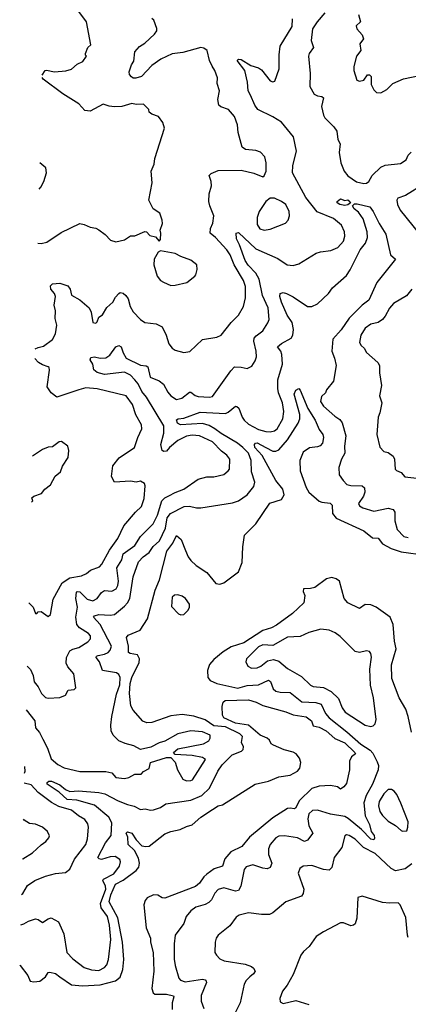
# Model space of a CAD drawing. Extents: x 1921360 to 2014538, y 768294 to 907744.
# Tile 14 of 256: x 1921506 to 1924205, y 791324 to 798169. Entities that reach past the tile are written whole.
import ezdxf

# ---------------------------------------------------------------- set-up
doc = ezdxf.new("R2010")
doc.units = 0

msp = doc.modelspace()

# ---------------------------------------------------------------- linework, layer by layer
at = {"layer": '0CON10XD'}
for points in [[(1921613.9, 795880.7), (1921635, 795891.2), (1921670.7, 795899.3), (1921733.8, 795945), (1921754.5, 795985.5), (1921763.3, 796045), (1921752.6, 796092.6), (1921755.5, 796145), (1921744.5, 796185), (1921753.8, 796245), (1921746.9, 796265), (1921723.3, 796295), (1921720.6, 796319.4), (1921735, 796332.5), (1921785, 796336.7), (1921840, 796320), (1921855.9, 796295.9), (1921866.2, 796255), (1921925, 796221.2), (1921988.8, 796165), (1922002, 796135), (1922015, 796063.3), (1922035, 796060), (1922045, 796067.5), (1922055, 796100), (1922081.7, 796118.3), (1922112.1, 796167.9), (1922151.9, 796205), (1922170.9, 796239.1), (1922195, 796266.2), (1922205, 796272), (1922225, 796267.1), (1922242.8, 796252.8), (1922258.5, 796228.5), (1922274.5, 796175), (1922295, 796137.5), (1922345.7, 796085.7), (1922375, 796064.2), (1922455, 796055.4), (1922494.6, 796034.6), (1922524.3, 795975), (1922541.9, 795915), (1922564.2, 795885), (1922585, 795872.5), (1922645, 795855.6), (1922687.6, 795862.4), (1922774.6, 795945.4), (1922875, 795961.9), (1922906.2, 795975), (1922975.4, 796064.6), (1923024.7, 796115.3), (1923060.5, 796175), (1923075.4, 796235), (1923074.5, 796315), (1923059.6, 796355), (1922994.7, 796465), (1922967.8, 796535), (1922945, 796568.2), (1922865.6, 796655), (1922828.9, 796685), (1922831.9, 796718.1), (1922847.3, 796755), (1922855.5, 796805), (1922826, 796875), (1922820, 796905), (1922821.7, 796958.3), (1922837.5, 797015), (1922836.7, 797045), (1922822.5, 797085), (1922835, 797098.8), (1922885, 797120), (1923045, 797122.5), (1923132.7, 797102.7), (1923195, 797077.5), (1923205, 797082.5), (1923218.8, 797115), (1923218, 797175), (1923208, 797215), (1923178.3, 797248.3), (1923145, 797260), (1923075, 797266.2), (1923051.7, 797281.7), (1923024.3, 797385), (1923017.9, 797437.9), (1922997.5, 797495), (1922955.4, 797545.4), (1922902.1, 797562.1), (1922890, 797575), (1922882.5, 797615), (1922892.9, 797675), (1922878, 797725), (1922879.2, 797765), (1922862.5, 797815), (1922842.5, 797845), (1922823.5, 797885), (1922807.1, 797955), (1922785, 797972.2), (1922765, 797975.5), (1922638.2, 797941.8), (1922565, 797932.7), (1922485.7, 797895), (1922425, 797851.2), (1922352.9, 797775), (1922312.7, 797762.7), (1922293.5, 797763.5), (1922281.7, 797771.7), (1922268.6, 797788.6), (1922265.8, 797805.8), (1922283.6, 797855), (1922299.8, 797880.2), (1922306.7, 797945), (1922338.3, 797981.7), (1922374.2, 798005), (1922442.4, 798067.6), (1922457.6, 798092.4), (1922458.8, 798108.8), (1922437.5, 798165), (1922425, 798177.1)], [(1921661.7, 797783), (1921683.3, 797815), (1921691.7, 797818.3), (1921747.3, 797807.3), (1921827, 797813), (1921865, 797825.7), (1921905, 797859.5), (1921945, 797878.8), (1921970, 797915), (1921963, 797923), (1921963.3, 797935), (1921980, 797975), (1922001.2, 797995), (1921970, 798155), (1921909.2, 798235)], [(1923625, 798216.2), (1923571.4, 798155), (1923540, 798105), (1923531.1, 798025), (1923546.9, 797975), (1923517.1, 797935), (1923511.1, 797915), (1923522.3, 797795), (1923522.1, 797705), (1923550.9, 797650.9), (1923575, 797639.1), (1923605, 797635.6), (1923615.4, 797625.4), (1923601.5, 797565), (1923615.5, 797505), (1923626, 797486), (1923688.6, 797425), (1923709.1, 797395), (1923715.5, 797335), (1923731.1, 797305), (1923724.6, 797245.4), (1923735.3, 797175), (1923759.6, 797115), (1923784.2, 797084.2), (1923845, 797041.4), (1923895, 797030.8), (1923915, 797032.9), (1923930, 797045), (1923954.1, 797085.9), (1924015, 797142.9), (1924045, 797156.9), (1924151.7, 797168.3), (1924190, 797195), (1924203.3, 797226.7), (1924225, 797248)], [(1923860, 798205), (1923873.3, 798155), (1923843.9, 798126.1), (1923847.5, 798105), (1923883.6, 798063.6), (1923893.3, 798035), (1923867.7, 798002.3), (1923874.3, 797955), (1923845.5, 797915), (1923825.7, 797844.3), (1923825.6, 797815), (1923847.7, 797747.7), (1923865, 797740.8), (1923895, 797749.4), (1923921.9, 797785), (1923936.6, 797786.6), (1923946.2, 797775), (1923947.4, 797717.4), (1923965, 797682.5), (1923983, 797663), (1924015, 797660), (1924055, 797683.3), (1924096.7, 797725), (1924171.3, 797758.7), (1924295, 797783.3)], [(1921558.5, 793674.4), (1921581.1, 793651.1), (1921600.7, 793610.7), (1921607.1, 793565), (1921635, 793530.8), (1921656.9, 793485), (1921685, 793456.9), (1921705, 793452.2), (1921785, 793456), (1921825, 793473.3), (1921843.1, 793506.9), (1921885, 793513.3), (1921896.2, 793523.8), (1921881.1, 793621.1), (1921839.6, 793669.6), (1921829.1, 793695), (1921831.1, 793735), (1921855, 793780.6), (1921875, 793793.8), (1921917.5, 793805), (1921979.2, 793845), (1921998.9, 793865), (1921997.5, 793885), (1921985, 793902.5), (1921920.6, 793940.6), (1921903.4, 793965), (1921895.3, 794015), (1921908.2, 794085), (1921897, 794145), (1921901.5, 794188.5), (1921906.4, 794193.6), (1921925, 794191.3), (1921975, 794140.4), (1922015, 794128.9), (1922043.9, 794146.1), (1922075, 794186.2), (1922095, 794201.8), (1922145, 794196.7), (1922176.5, 794213.5), (1922188.2, 794235), (1922192.7, 794265), (1922181.2, 794358.8), (1922214.7, 794415), (1922225.3, 794455), (1922305, 794514.6), (1922345, 794577.3), (1922433.6, 794665), (1922462.5, 794725), (1922493.5, 794825), (1922515, 794845.8), (1922542.1, 794857.9), (1922585, 794882.2), (1922646.9, 794905), (1922746.2, 794975), (1922805, 794992.2), (1922855, 794991.5), (1922925, 795007.8), (1922955, 795031.9), (1922962.5, 795045), (1922965.6, 795115), (1922945, 795142.5), (1922908.5, 795168.5), (1922845, 795234.6), (1922755, 795276.5), (1922705, 795280.7), (1922665, 795272.7), (1922605, 795243.2), (1922545.5, 795195), (1922525, 795170.5), (1922506.6, 795166.6), (1922495, 795174.3), (1922485.8, 795215), (1922507.5, 795295), (1922506.9, 795345), (1922386.5, 795545), (1922353.5, 795585), (1922328.6, 795638.6), (1922306.1, 795666.2), (1922275, 795696.7), (1922235, 795718.4), (1922095, 795703.4), (1922045, 795717.3), (1922020.6, 795735), (1922014, 795775), (1921996, 795805), (1921999.2, 795820.8), (1922025, 795824.2), (1922065, 795815.8), (1922105, 795818), (1922132.1, 795837.9), (1922175, 795894.2), (1922195, 795904.2), (1922210.8, 795895), (1922223.8, 795853.8), (1922245.6, 795815), (1922345, 795767.5), (1922385, 795762.5), (1922395, 795756), (1922411.9, 795685), (1922475, 795658.2), (1922505.3, 795635.3), (1922535, 795579.2), (1922555, 795554.3), (1922595, 795528.1), (1922631.1, 795538.9), (1922685, 795578.9), (1922695, 795579.4), (1922725, 795555.6), (1922745, 795550), (1922823.9, 795543.9), (1922845, 795550.5), (1922971.7, 795728.3), (1922997.5, 795755), (1923045, 795754.4), (1923085, 795744.2), (1923119.1, 795760.9), (1923142.4, 795797.6), (1923150.8, 795825), (1923148.6, 795865), (1923131.8, 795935), (1923135.5, 795955), (1923147.8, 795972.2), (1923194.4, 796005), (1923229.5, 796060.5), (1923237.7, 796085), (1923230.8, 796165), (1923192.1, 796252.1), (1923168.3, 796365), (1923145, 796407.3), (1923092.8, 796462.8), (1923071.7, 796495), (1923033.5, 796603.5), (1923012.9, 796645), (1923010, 796685), (1923025, 796688.8), (1923145, 796575.4), (1923299.3, 796509.3), (1923364.4, 796464.4), (1923405, 796459.2), (1923445, 796470.8), (1923565, 796546), (1923595, 796555.8), (1923667.5, 796565), (1923715, 796584.4), (1923755, 796630), (1923764.2, 796665), (1923762.9, 796695), (1923740.3, 796740.3), (1923685, 796786.7), (1923573.2, 796833.2), (1923492.6, 796932.6), (1923401.1, 797105), (1923402.6, 797155), (1923428.4, 797255), (1923406.8, 797355), (1923325, 797456.2), (1923264, 797494), (1923160.4, 797545), (1923139.7, 797575), (1923110, 797645), (1923093.6, 797675), (1923088.5, 797735), (1923070, 797815), (1923016.7, 797885), (1923026.2, 797893.8), (1923045, 797892.5), (1923110.4, 797850.4), (1923165.3, 797835.3), (1923185, 797821.1), (1923245, 797742.9), (1923265, 797737.5), (1923277.3, 797742.7), (1923307.8, 797827.8), (1923307.5, 797925), (1923315.5, 797985), (1923398.7, 798121.3), (1923400, 798175)], [(1921632.4, 796615.4), (1921655, 796613.3), (1921695, 796621.4), (1921795, 796689.2), (1921925, 796751.2), (1921955, 796745.7), (1921995, 796727.1), (1922035, 796720.8), (1922055, 796708), (1922098.8, 796675), (1922136.4, 796636.4), (1922174.1, 796624.1), (1922235, 796638), (1922275, 796666.2), (1922305, 796666.2), (1922375, 796696.7), (1922387.5, 796695), (1922409.3, 796669.3), (1922450, 796660), (1922475, 796630), (1922485, 796640), (1922487.5, 796685), (1922482.5, 796705), (1922498.3, 796751.7), (1922496.2, 796775), (1922480, 796825), (1922432.5, 796855), (1922404, 796915), (1922427.1, 797035), (1922418.6, 797115), (1922439.2, 797165), (1922444.2, 797205), (1922511.2, 797415), (1922500, 797455), (1922470, 797495), (1922425, 797511.2), (1922406.2, 797525), (1922403.3, 797545), (1922365, 797582.5), (1922315, 797580), (1922285, 797585.8), (1922215, 797564.4), (1922165, 797563.1), (1922127, 797567), (1922085, 797580.8), (1922055, 797565.6), (1921995, 797534.2), (1921958.6, 797538.6), (1921916.7, 797585), (1921805, 797652.5), (1921670, 797755), (1921661.3, 797767.6)], [(1921641.8, 796991.9), (1921653.8, 797005), (1921674, 797045), (1921693.3, 797105), (1921688.3, 797138.3), (1921646.4, 797172.9)], [(1924313.8, 797025), (1924185, 796946.9), (1924132.1, 796927.9), (1924125.8, 796915), (1924129.2, 796885), (1924148, 796845), (1924284, 796675)], [(1921550.9, 793371.9), (1921611.2, 793295), (1921615, 793246), (1921642.8, 793212.8), (1921667.8, 793167.8), (1921699.1, 793105), (1921725, 793031.4), (1921770.4, 792990.4), (1921815, 792967.9), (1921925, 792942.7), (1922105, 792943.1), (1922145, 792932.2), (1922175, 792901.5), (1922235, 792893.3), (1922265, 792900), (1922305, 792923.1), (1922350, 792925), (1922366.7, 792943.3), (1922405, 792963.3), (1922414.2, 793005.8), (1922525, 793040), (1922555, 793040), (1922586.9, 793006.9), (1922602, 792955), (1922638.8, 792888.8), (1922665, 792877.5), (1922695, 792879.2), (1922705.8, 792885), (1922796, 793025), (1922775, 793038.8), (1922705, 793054.1), (1922585, 793061.2), (1922573.3, 793075), (1922605, 793100), (1922782.5, 793135), (1922819.2, 793155), (1922830, 793175), (1922828.8, 793195), (1922775, 793218.2), (1922695, 793226.4), (1922604.6, 793205.4), (1922513.3, 793153.3), (1922475, 793142), (1922417.9, 793112.1), (1922345, 793095.6), (1922298.3, 793121.7), (1922237.6, 793137.6), (1922195.8, 793155.8), (1922156.2, 793195), (1922141.1, 793225), (1922138.5, 793265), (1922146.2, 793325), (1922179, 793481), (1922201.2, 793545), (1922204, 793595), (1922195, 793616.7), (1922178.9, 793628.9), (1922080.6, 793645), (1922060, 793705), (1922037.5, 793735), (1922040.6, 793745), (1922050.1, 793749.9), (1922095, 793757.3), (1922120, 793770), (1922135, 793786), (1922144.5, 793815), (1922064.3, 793964.3), (1922019.5, 794015), (1922025.8, 794025), (1922055, 794033.1), (1922135, 794028.8), (1922165, 794033.3), (1922235, 794090.9), (1922255.6, 794114.4), (1922270.2, 794145), (1922294.2, 794295), (1922331, 794399), (1922363.8, 794435), (1922404.8, 794465.2), (1922433.2, 794506.7), (1922478.2, 794545), (1922517.7, 794635), (1922529.8, 794705), (1922554.4, 794735.6), (1922647.5, 794785), (1922685, 794786.9), (1922735, 794775.6), (1922765, 794775.5), (1922985, 794809.4), (1923025.5, 794824.5), (1923085, 794866), (1923131.9, 794925), (1923139.5, 794955), (1923115.4, 795025), (1923112.9, 795105), (1923094.1, 795155), (1923056.9, 795195), (1923018.6, 795225), (1922905, 795291.6), (1922860.5, 795325), (1922821.2, 795348.8), (1922775, 795362.1), (1922622.5, 795352.5), (1922602.7, 795365), (1922595, 795387.5), (1922606.1, 795393.9), (1922645, 795397.8), (1922758.9, 795441.1), (1922935, 795432.1), (1922955, 795439.7), (1923005, 795481.2), (1923015, 795480.5), (1923028.4, 795468.4), (1923050.8, 795405), (1923064.5, 795385), (1923095, 795357.9), (1923165, 795319.2), (1923215, 795305.4), (1923245, 795304.6), (1923275, 795310.6), (1923295, 795325.8), (1923332.9, 795395), (1923340.4, 795445), (1923331.5, 795505), (1923304.2, 795574.2), (1923298.9, 795605), (1923299.7, 795665), (1923331.6, 795775), (1923327.7, 795842.3), (1923319.2, 795865), (1923297.1, 795895), (1923325, 795918), (1923390.6, 795955), (1923402.2, 795975), (1923408.2, 796015), (1923399.1, 796065), (1923364.8, 796114.8), (1923324.3, 796205), (1923313.1, 796245), (1923314.5, 796265.5), (1923335, 796272.9), (1923358.8, 796265), (1923405, 796241.5), (1923505, 796175.6), (1923535, 796176.2), (1923575, 796193.5), (1923650, 796265), (1923677.5, 796305), (1923775, 796390.6), (1923800.9, 796429.1), (1923870.9, 796569.1), (1923908.4, 796615), (1923920.5, 796655), (1923918.8, 796695), (1923890.7, 796785), (1923860.2, 796830.2), (1923830, 796855), (1923817.5, 796875), (1923832, 796888), (1923850.8, 796889.2), (1923937.5, 796867.5), (1923961.1, 796835), (1924001.6, 796751.6), (1924048.3, 796678.3), (1924081.9, 796535), (1924115.8, 796505), (1923987.1, 796342.9), (1923929.9, 796220.1), (1923884.7, 796185), (1923795.3, 796095), (1923738, 796012), (1923681.7, 795948.3), (1923673.6, 795865), (1923693.3, 795815), (1923704.3, 795764.3), (1923685.7, 795655), (1923636.2, 795595), (1923628.8, 795575), (1923601.5, 795548.5), (1923594.5, 795515), (1923615, 795481.8), (1923695, 795411.8), (1923729.6, 795389.6), (1923746.7, 795366.7), (1923770.5, 795275), (1923762.2, 795205), (1923764.4, 795155.6), (1923741.9, 795115), (1923721.4, 795055), (1923725.8, 795005.8), (1923752, 794965), (1923778.7, 794938.7), (1923805, 794931.1), (1923885, 794927.5), (1923901.9, 794915), (1923902.7, 794885), (1923893, 794857), (1923860, 794805), (1923865, 794790), (1923890, 794775), (1923965, 794751.9), (1924065, 794773.5), (1924100.8, 794765), (1924112.3, 794745), (1924111.6, 794685), (1924126.6, 794625), (1924175, 794576.9), (1924205, 794570)], [(1923205, 796706.5), (1923245, 796713.5), (1923352, 796755), (1923370, 796775), (1923380, 796805), (1923376.7, 796835), (1923353.8, 796883.8), (1923325, 796905.6), (1923275, 796927.5), (1923245, 796928.8), (1923215, 796906.2), (1923170, 796835), (1923154.5, 796795), (1923155.6, 796745), (1923175, 796715.7), (1923205, 796706.5)], [(1923765, 796876.9), (1923730, 796885), (1923711.9, 796895), (1923710.6, 796905), (1923735, 796922.9), (1923765, 796911.2), (1923785, 796916.7), (1923800, 796905), (1923802.5, 796895), (1923785, 796880.8), (1923765, 796876.9)], [(1922555, 796322), (1922585, 796323.8), (1922667.7, 796342.3), (1922722.5, 796385), (1922730, 796395), (1922737.7, 796432.3), (1922736.2, 796465), (1922695, 796498), (1922625, 796522.5), (1922585, 796543.8), (1922485, 796562.5), (1922467, 796553), (1922440, 796505), (1922438.8, 796465), (1922460, 796385), (1922483.3, 796355), (1922505, 796343.8), (1922555, 796322)], [(1924230, 796295), (1924191.8, 796248.2), (1924102.9, 796195), (1924075, 796164.3), (1924045, 796107.1), (1924025, 796084.4), (1923995, 796064.4), (1923945, 796051.9), (1923905.9, 796024.1), (1923875.4, 795975), (1923865.7, 795925), (1923877.5, 795905), (1923898.6, 795885), (1923914.7, 795854.7), (1923994.2, 795785), (1924005.5, 795765), (1924005.6, 795715), (1924017.8, 795625), (1924005.5, 795555), (1924020.6, 795505), (1924006.7, 795435), (1923994.7, 795405.3), (1923986.1, 795285), (1924007.7, 795197.7), (1924035, 795166.2), (1924065, 795161.2), (1924098.8, 795135), (1924108, 795115), (1924113.3, 795045), (1924122.5, 795035), (1924155, 795022), (1924180.9, 794990.9), (1924265, 794980.8)], [(1921569.6, 794114.5), (1921598.8, 794085), (1921615, 794040), (1921625, 794040), (1921635, 794052.5), (1921655, 794053.8), (1921705, 794021.2), (1921720, 794035), (1921738.3, 794141.7), (1921802.2, 794255), (1921855, 794288.2), (1921935, 794302.5), (1921971.1, 794318.9), (1921998.8, 794341.2), (1922059.4, 794365), (1922076.3, 794383.7), (1922129.9, 794480.1), (1922186.8, 794563.3), (1922229.9, 794650.1), (1922310, 794745), (1922352.2, 794785), (1922369.6, 794840.4), (1922377.7, 794927.7), (1922373.3, 794945), (1922345, 794961.2), (1922315, 794954.2), (1922275, 794960), (1922164.2, 794954.2), (1922144.2, 794994.2), (1922152.4, 795067.6), (1922198, 795122), (1922304.4, 795195), (1922326, 795265), (1922354.4, 795325), (1922351.7, 795351.7), (1922312.9, 795422.9), (1922288.5, 795495), (1922245, 795553.3), (1922045, 795603.4), (1921965, 795610.4), (1921916.2, 795595), (1921765, 795546), (1921723.8, 795575), (1921695.9, 795615.9), (1921712.2, 795732.2), (1921710, 795750), (1921705, 795756.9), (1921665, 795768.9), (1921637.5, 795785), (1921612.2, 795812.6)], [(1921513.4, 791877.5), (1921535, 791883.1), (1921567.9, 791902.1), (1921615, 791918), (1921633.6, 791913.6), (1921665, 791893.8), (1921705, 791919.2), (1921725, 791924.2), (1921775, 791898), (1921812.2, 791815), (1921834.6, 791685), (1921875, 791640), (1921955, 791581.2), (1922004.1, 791564.1), (1922055, 791560), (1922095, 791580.5), (1922110.8, 791599.2), (1922123.5, 791636.5), (1922139.6, 791775), (1922129.8, 791875), (1922116.3, 791935), (1922071.6, 791995), (1922066.8, 792025), (1922105.2, 792125), (1922102.7, 792145), (1922084.7, 792185), (1922087.1, 792195), (1922159.1, 792230.9), (1922200.4, 792285), (1922205.5, 792315), (1922200.8, 792330.8), (1922168.3, 792351.7), (1922135, 792349.7), (1922075, 792330.4), (1922058, 792335), (1922048.9, 792345), (1922102.9, 792447.1), (1922141.8, 792498.2), (1922145.3, 792585), (1922125.3, 792625), (1922025, 792708.3), (1921904, 792744), (1921835, 792749.1), (1921779.9, 792799.9), (1921698, 792855), (1921697.5, 792865), (1921707.5, 792875), (1921726.7, 792875), (1921785, 792849.7), (1921825, 792817.4), (1921855, 792804.3), (1921915, 792809.3), (1922055, 792797.3), (1922098.1, 792788.1), (1922189.1, 792739.1), (1922255, 792713.3), (1922302.1, 792702.1), (1922345, 792679.2), (1922377.7, 792682.3), (1922415, 792674), (1922435, 792675.8), (1922485, 792691.5), (1922521.8, 792718.2), (1922695, 792742.6), (1922771.5, 792775), (1922823.7, 792826.3), (1922881.1, 792945), (1922911.5, 792988.5), (1922982.2, 793057.8), (1923045.8, 793085), (1923057.5, 793095), (1923061.4, 793115), (1923047.3, 793145), (1923053.5, 793185), (1923035.6, 793205), (1922935, 793252.1), (1922855, 793260), (1922795, 793300.9), (1922715, 793326.9), (1922635, 793339), (1922555, 793330.5), (1922425, 793283.9), (1922390.2, 793280.2), (1922361.5, 793291.5), (1922295, 793368), (1922279.2, 793399.2), (1922268.6, 793485), (1922274.5, 793555), (1922285.2, 793595), (1922335, 793701.4), (1922338.2, 793725), (1922324.1, 793754.1), (1922272.9, 793762.9), (1922260.7, 793770.7), (1922262.9, 793815), (1922247.8, 793875), (1922260.5, 793889.5), (1922343.8, 793926.2), (1922394.2, 794005), (1922445.9, 794204.1), (1922478, 794275), (1922528.2, 794475), (1922569.3, 794530.7), (1922595, 794582.5), (1922628.6, 794555), (1922657.9, 794477.9), (1922675.5, 794435), (1922695, 794409.4), (1922731.1, 794375), (1922805.7, 794325), (1922869.1, 794249.1), (1922895, 794244.4), (1922925, 794254.6), (1923025, 794329.6), (1923050.2, 794395), (1923056, 794505), (1923068.4, 794585), (1923146.9, 794665), (1923242.8, 794807.2), (1923325, 794833.5), (1923342.5, 794865), (1923334.2, 794905), (1923286.1, 794966.1), (1923189.2, 795139.2), (1923140.2, 795195), (1923136.5, 795215), (1923144.2, 795225.8), (1923155, 795227.5), (1923215, 795195.7), (1923265, 795169.8), (1923285, 795169.3), (1923305, 795179.7), (1923365, 795248.1), (1923441, 795365), (1923451.2, 795395), (1923451.6, 795425), (1923413.3, 795565), (1923425, 795593.6), (1923445, 795605.5), (1923455, 795594.5), (1923508.3, 795465), (1923559.2, 795385), (1923585, 795319.5), (1923610.4, 795285), (1923616.8, 795265), (1923608.2, 795225), (1923593, 795207), (1923575, 795199.2), (1923518.5, 795191.5), (1923475, 795161.5), (1923452.4, 795105), (1923455, 795033.8), (1923495, 794916.9), (1923515, 794885.3), (1923585, 794822.2), (1923605, 794814.1), (1923662.4, 794807.6), (1923677.1, 794795), (1923679.1, 794735), (1923704.4, 794704.4), (1923895, 794615.5), (1923957.3, 794567.3), (1923995.3, 794565.3), (1924025.4, 794525.4), (1924085, 794493.2), (1924155, 794470.7), (1924325, 794447.1)], [(1921587.2, 794814.8), (1921596.7, 794825), (1921590, 794845), (1921604.1, 794855.9), (1921657.5, 794875), (1921680, 794905), (1921720, 794935), (1921753.3, 794995), (1921790, 795025), (1921803.9, 795066.1), (1921842.5, 795125), (1921847.5, 795175), (1921840, 795205), (1921797, 795237), (1921780, 795235), (1921735, 795200), (1921705, 795196.7), (1921665, 795180), (1921595.2, 795135.3)], [(1924227, 793217), (1924204.2, 793325.8), (1924186.7, 793376.7), (1924141.4, 793455), (1924089.7, 793589.7), (1924088.5, 793685), (1924120.8, 793795), (1924108.2, 793848.2), (1924099.8, 793965), (1924078.5, 794015), (1923982.5, 794085), (1923945, 794101.8), (1923906.1, 794103.9), (1923865, 794075.6), (1923786, 794116), (1923760.5, 794145), (1923728.1, 794265), (1923705, 794282.5), (1923675, 794290.5), (1923637.6, 794282.4), (1923555, 794222), (1923525, 794213.8), (1923477, 794213), (1923473.8, 794195), (1923486.2, 794165), (1923480, 794115), (1923399.9, 794040.1), (1923290.4, 793959.6), (1923255, 793940.3), (1923195, 793923), (1923061.9, 793838.1), (1922975, 793810.4), (1922919.2, 793775), (1922855, 793720.7), (1922825, 793685.5), (1922810.8, 793645), (1922812.7, 793595), (1922830, 793575), (1922875, 793555.4), (1923021.9, 793521.9), (1923085, 793539.7), (1923165, 793544.2), (1923235, 793577.7), (1923247.8, 793567.8), (1923267.6, 793517.6), (1923285, 793501.1), (1923315, 793493.8), (1923385, 793492), (1923466.3, 793426.3), (1923562.8, 793422.8), (1923599.6, 793409.6), (1923629.7, 793345), (1923654.7, 793315), (1923778.8, 793218.8), (1923875, 793132), (1923940.6, 793090.6), (1923959.2, 793069.2), (1923989.8, 793009.8), (1923997.2, 792985), (1923995.4, 792955), (1923955.4, 792854.6), (1923913.2, 792775), (1923896.4, 792725), (1923906.2, 792635), (1923935.5, 792575), (1923948.1, 792525), (1923967.2, 792497.2), (1923970.5, 792479.5), (1923965, 792467.5), (1923945, 792471.5), (1923879.1, 792539.1), (1923787, 792617), (1923765, 792628.9), (1923665, 792645.8), (1923575, 792672.9), (1923538.7, 792671.3), (1923515, 792649.4), (1923506.6, 792613.4), (1923515, 792565.6), (1923541.8, 792515), (1923505, 792464.4), (1923485, 792456), (1923435, 792481.8), (1923345, 792496.1), (1923306.2, 792493.8), (1923285, 792481.5), (1923245, 792435.7), (1923233.1, 792405), (1923234, 792365), (1923257.5, 792305), (1923245.4, 792274.6), (1923225, 792266.5), (1923195, 792270), (1923125, 792293.6), (1923079.8, 792280.2), (1923065, 792261.2), (1923043.1, 792145), (1923025, 792115.7), (1923005, 792110.4), (1922925, 792134.7), (1922885, 792121.5), (1922862.1, 792097.9), (1922838.6, 792051.4), (1922819.1, 792030.8), (1922795, 792017.9), (1922729.8, 792000.2), (1922694.2, 791975), (1922662, 791935), (1922647.1, 791885), (1922585.9, 791804.1), (1922578.4, 791745), (1922578.5, 791638.5), (1922585, 791593.8), (1922611.1, 791505), (1922621.8, 791491.8), (1922655, 791479.6), (1922775, 791498.7), (1922794, 791495), (1922801.8, 791485), (1922802.7, 791475), (1922765.6, 791385), (1922765.8, 791345), (1922784.4, 791295)], [(1922625, 794032), (1922645, 794034.3), (1922676.5, 794065), (1922685.6, 794085), (1922685.6, 794105), (1922657.1, 794145), (1922635, 794161.4), (1922605, 794170.8), (1922580.6, 794169.4), (1922566.2, 794155), (1922560.5, 794090.5), (1922609.5, 794039.5), (1922625, 794032)], [(1923945, 793254.4), (1923960.9, 793259.1), (1923975.5, 793274.5), (1923980.8, 793305), (1923963.8, 793455), (1923943.1, 793543.1), (1923938.4, 793655), (1923948.5, 793738.5), (1923945, 793762.5), (1923935, 793776.2), (1923915, 793782), (1923865, 793769.4), (1923835, 793777.1), (1923731.4, 793881.4), (1923697.4, 793907.4), (1923655.4, 793925.4), (1923598.5, 793931.5), (1923515, 793909.2), (1923455, 793880.4), (1923365, 793876.9), (1923265, 793819.5), (1923195, 793822.9), (1923165, 793810), (1923081.1, 793725), (1923075.6, 793705), (1923090, 793675), (1923115, 793662.1), (1923155, 793663.1), (1923181.9, 793675), (1923227, 793713), (1923268.9, 793721.1), (1923305, 793710), (1923365, 793659.5), (1923463.4, 793603.4), (1923525, 793543.8), (1923545, 793534.6), (1923616.2, 793526.2), (1923669.3, 793499.3), (1923719.1, 793449.1), (1923744.7, 793385), (1923766.5, 793355), (1923905, 793264.5), (1923945, 793254.4)], [(1921506.4, 791597), (1921510, 791595), (1921562, 791525), (1921580, 791485), (1921605, 791480), (1921645, 791484.2), (1921685, 791514.3), (1921705, 791544.3), (1921715, 791546.5), (1921755, 791538.1), (1921784.2, 791515), (1921865, 791460), (1921941.7, 791451.7), (1922065, 791460.2), (1922172.7, 791487.3), (1922205, 791512.2), (1922222.2, 791565), (1922229.3, 791635), (1922219.4, 791755), (1922187.8, 791925), (1922126.8, 792036.8), (1922139.1, 792085), (1922171.4, 792158.6), (1922223.8, 792186.2), (1922314.6, 792255), (1922333.3, 792276.7), (1922338.4, 792305), (1922331.2, 792341.2), (1922304.4, 792394.4), (1922258.5, 792435), (1922257.8, 792485), (1922246, 792515), (1922255, 792522.5), (1922285, 792513.1), (1922315, 792467.5), (1922355, 792426.9), (1922381.7, 792421.7), (1922405, 792424.6), (1922515, 792508.6), (1922555, 792525.7), (1922621.7, 792538.3), (1922665, 792560.8), (1922705, 792572), (1922765, 792626), (1922845, 792678.8), (1922885, 792703.3), (1922915, 792710), (1923142.5, 792855), (1923233.3, 792875), (1923305, 792906.5), (1923385, 792917.6), (1923436.4, 792945), (1923450.9, 792965), (1923458.9, 793005), (1923449.6, 793035), (1923426.1, 793066.1), (1923405, 793077.7), (1923342.8, 793092.8), (1923268.1, 793125), (1923251.8, 793135), (1923240, 793160), (1923224.4, 793175), (1923175.8, 793195), (1923095, 793264.7), (1923005, 793279), (1922922.9, 793315), (1922914.5, 793335), (1922911.8, 793395), (1922918.5, 793425), (1922933.5, 793436.5), (1923095, 793440), (1923149.2, 793425), (1923195, 793400.4), (1923355, 793358.5), (1923405, 793337.1), (1923495, 793322.5), (1923533.3, 793295), (1923545, 793260.8), (1923585, 793251.9), (1923635, 793225.5), (1923695, 793171.3), (1923765, 793142.2), (1923834.4, 793075), (1923838.6, 793065), (1923810, 793045), (1923796, 793015), (1923796.2, 792955), (1923775, 792860), (1923757.5, 792835), (1923735, 792820), (1923712.5, 792835), (1923665, 792846.4), (1923585, 792841.6), (1923534.8, 792825.2), (1923448.2, 792741.8), (1923421.7, 792688.3), (1923415, 792683.5), (1923385, 792688.2), (1923365, 792684.5), (1923265, 792621.5), (1923101.2, 792485), (1923048, 792422), (1922973.1, 792385), (1922931.8, 792335), (1922915.3, 792284.7), (1922855.7, 792265), (1922805, 792229.7), (1922785, 792210.8), (1922754.8, 792165.2), (1922727.8, 792142.2), (1922515, 792062.9), (1922495, 792063.6), (1922465, 792082), (1922435, 792084.1), (1922391.1, 792065), (1922376.5, 792045), (1922367.8, 792015), (1922384.6, 791855), (1922414.5, 791785), (1922415.5, 791755), (1922432.1, 791685), (1922436.7, 791555), (1922424.5, 791434.5), (1922433.4, 791403.4), (1922444.3, 791394.2), (1922525, 791395.8), (1922573.7, 791383.7), (1922577.3, 791375), (1922565.9, 791335), (1922565, 791288.8)], [(1921539.9, 792932.1), (1921543.4, 792945), (1921542.5, 792975), (1921541, 792978.2)], [(1921518.7, 792088.4), (1921528.1, 792095), (1921560.8, 792149.2), (1921612, 792185), (1921685, 792214.5), (1921755, 792234.5), (1921825, 792240), (1921855, 792263.8), (1921887.1, 792332.9), (1921966.1, 792435), (1921977.3, 792475), (1921984.6, 792555), (1921978.4, 792578.4), (1921958.7, 792608.7), (1921915, 792633.8), (1921865, 792673.5), (1921778.3, 792698.3), (1921726.1, 792726.1), (1921635, 792796.7), (1921585, 792849.3), (1921538.1, 792860.9)], [(1924165, 792526.7), (1924195, 792530), (1924202.5, 792555), (1924203, 792593), (1924153.5, 792723.5), (1924125, 792782), (1924106.1, 792806.1), (1924087.2, 792817.2), (1924065, 792817.8), (1924035, 792788.1), (1924002.5, 792735), (1923997.2, 792705), (1924006.2, 792665), (1924025, 792636.7), (1924065, 792598.1), (1924116.2, 792566.2), (1924155, 792532), (1924165, 792526.7)], [(1921524.8, 792332.9), (1921528.1, 792335), (1921595, 792377.1), (1921656.1, 792433.9), (1921687.5, 792455), (1921708.7, 792481.3), (1921712.5, 792495), (1921700, 792525), (1921665, 792555.8), (1921616.2, 792576.2), (1921575, 792580.6), (1921536.2, 792605), (1921531.8, 792610.6)], [(1924229.4, 792300.6), (1924182.9, 792267.1), (1924117, 792253), (1924085, 792269.1), (1923975, 792372.6), (1923894.6, 792414.6), (1923835, 792473.1), (1923795, 792496.7), (1923775, 792501.2), (1923764.2, 792495.8), (1923744.4, 792415), (1923690.6, 792345), (1923673.8, 792276.2), (1923655, 792256.7), (1923615, 792261.1), (1923535, 792288.2), (1923475.7, 792284.3), (1923450.9, 792269.1), (1923439.2, 792235), (1923480, 792125), (1923475.8, 792095), (1923463, 792077), (1923355, 792036.9), (1923265, 791961.2), (1923240.5, 791949.5), (1923185, 791947.5), (1923095, 791959.5), (1923031.2, 791945), (1923010, 791930), (1922965, 791869.4), (1922884.2, 791805), (1922870.8, 791785), (1922864.3, 791755), (1922860.8, 791685), (1922872, 791665), (1922895, 791641.4), (1922925.4, 791625.4), (1923073, 791603), (1923116.8, 791586.8), (1923130.8, 791575), (1923140.8, 791555), (1923130.8, 791535), (1923105.4, 791514.6)], [(1924205, 791787.5), (1924198.8, 791805), (1924187.3, 791927.3), (1924148.8, 792015), (1924135, 792030), (1924075, 792026.2), (1924025, 792030.8), (1923885, 792076.2), (1923853.8, 792066.2), (1923847, 791923), (1923835, 791882.5), (1923825, 791873.8), (1923805, 791870), (1923755, 791890.8), (1923735, 791890), (1923615, 791828), (1923566.2, 791795), (1923516, 791725), (1923477.9, 791692.1), (1923457.5, 791665), (1923405, 791531.2), (1923363.2, 791456.8), (1923330.8, 791415), (1923313.6, 791363.6), (1923315, 791342.5), (1923335, 791328.8), (1923425, 791350.8), (1923515, 791323.8)], [(1923105.4, 791514.6), (1923079.6, 791490.4), (1923064.4, 791465), (1923037.5, 791335), (1923001.9, 791265)]]:
    msp.add_lwpolyline(points, dxfattribs=at)

doc.saveas('drawing.dxf')
